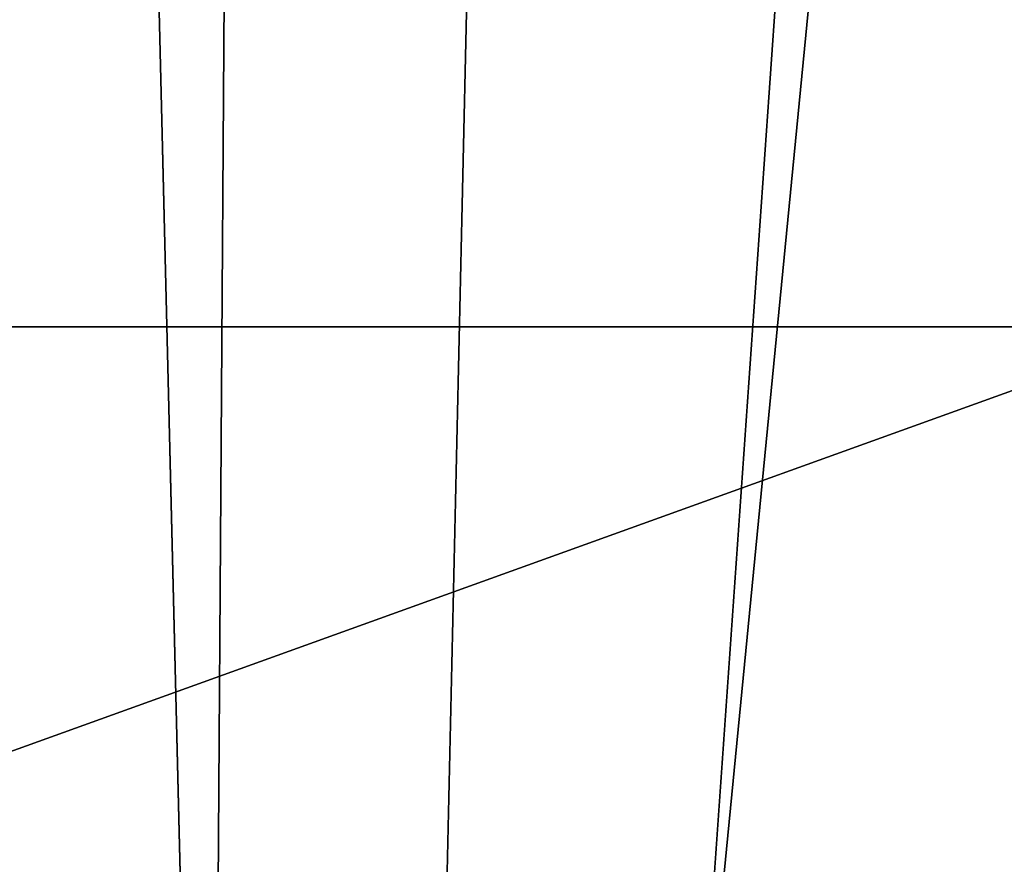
# Model space of a CAD drawing. Header units: millimetres. Extents: x -168 to 168, y -59 to 34.
# Tile 171 of 256: x -33.89 to -30.89, y -6.59 to -4.02. Entities that reach past the tile are written whole.
import ezdxf

# ---------------------------------------------------------------- set-up
doc = ezdxf.new("R2010")
doc.units = ezdxf.units.MM
doc.header["$LTSCALE"] = 33.374815
for name, color, linetype in [('3', 7, 'CONTINUOUS'), ('33', 7, 'CONTINUOUS'), ('34', 7, 'CONTINUOUS'), ('37', 7, 'CONTINUOUS'), ('38', 7, 'CONTINUOUS')]:
    doc.layers.add(name, color=color, linetype=linetype)

msp = doc.modelspace()

# ---------------------------------------------------------------- linework, layer by layer
at = {"layer": '3', "color": 7, "linetype": 'Continuous', "true_color": 0xf5f5f5}
for points in [[(-33.5064, -23.5022, -158.4949), (-35.3034, -4.9554, -157.9384), (-38.4363, -23.5022, -157.372), (-33.5064, -23.5022, -158.4949)], [(-30.325, -4.9554, 158.9694), (-35.3061, -6.75, 157.9539), (-35.3034, -4.9554, 157.9384), (-30.325, -4.9554, 158.9694)], [(-30.3273, -6.75, 158.9849), (-35.3061, -6.75, 157.9539), (-30.325, -4.9554, 158.9694), (-30.3273, -6.75, 158.9849)], [(-30.325, -4.9554, -158.9694), (-35.3034, -4.9554, -157.9384), (-33.5064, -23.5022, -158.4949), (-30.325, -4.9554, -158.9694)], [(-28.5438, -23.5022, -159.4633), (-30.325, -4.9554, -158.9694), (-33.5064, -23.5022, -158.4949), (-28.5438, -23.5022, -159.4633)]]:
    msp.add_3dface(points, dxfattribs=at)
at = {"layer": '33', "color": 3, "linetype": 'Continuous'}
for points in [[(-38.4535, -23.643, 163.4941), (-33.4004, -23.643, 164.6007), (-38.0096, 31.8789, 161.6067), (-38.4535, -23.643, 163.4941)], [(-38.0096, 31.8789, 161.6067), (-33.4004, -23.643, 164.6007), (-33.0148, 31.8789, 162.7006), (-38.0096, 31.8789, 161.6067)], [(-33.4004, -23.643, 164.6007), (-28.3157, -23.643, 165.5512), (-33.0148, 31.8789, 162.7006), (-33.4004, -23.643, 164.6007)], [(-33.0148, 31.8789, 162.7006), (-28.3157, -23.643, 165.5512), (-27.9888, 31.8789, 163.6401), (-33.0148, 31.8789, 162.7006)]]:
    msp.add_3dface(points, dxfattribs=at)
at = {"layer": '34', "color": 3, "linetype": 'Continuous'}
for points in [[(-33.0148, 31.8789, -162.7006), (-38.4535, -23.643, -163.4941), (-38.0096, 31.8789, -161.6067), (-33.0148, 31.8789, -162.7006)], [(-33.4004, -23.643, -164.6007), (-38.4535, -23.643, -163.4941), (-33.0148, 31.8789, -162.7006), (-33.4004, -23.643, -164.6007)], [(-27.9888, 31.8789, -163.6401), (-33.4004, -23.643, -164.6007), (-33.0148, 31.8789, -162.7006), (-27.9888, 31.8789, -163.6401)], [(-28.3157, -23.643, -165.5512), (-33.4004, -23.643, -164.6007), (-27.9888, 31.8789, -163.6401), (-28.3157, -23.643, -165.5512)]]:
    msp.add_3dface(points, dxfattribs=at)
at = {"layer": '37', "color": 7, "linetype": 'Continuous', "true_color": 0xf5f5f5}
for points in [[(-37.9668, -23.85, -161.425), (-32.9778, -23.85, -162.5176), (-36.769, 29.2893, -160.2747), (-37.9668, -23.85, -161.425)], [(-36.769, 29.2893, -160.2747), (-32.9778, -23.85, -162.5176), (-31.7667, 29.2893, -161.3407), (-36.769, 29.2893, -160.2747)], [(-32.9778, -23.85, -162.5176), (-27.9573, -23.85, -163.4561), (-31.7667, 29.2893, -161.3407), (-32.9778, -23.85, -162.5176)], [(-31.7667, 29.2893, -161.3407), (-27.9573, -23.85, -163.4561), (-26.7337, 29.2893, -162.2506), (-31.7667, 29.2893, -161.3407)]]:
    msp.add_3dface(points, dxfattribs=at)
at = {"layer": '38', "color": 7, "linetype": 'Continuous', "true_color": 0xf5f5f5}
for points in [[(-32.9776, -23.85, 162.5176), (-37.9668, -23.85, 161.425), (-34.272, 29.2893, 160.8271), (-32.9776, -23.85, 162.5176)], [(-29.2537, 29.2893, 161.8152), (-32.9776, -23.85, 162.5176), (-34.272, 29.2893, 160.8271), (-29.2537, 29.2893, 161.8152)], [(-27.9573, -23.85, 163.4561), (-32.9776, -23.85, 162.5176), (-29.2537, 29.2893, 161.8152), (-27.9573, -23.85, 163.4561)]]:
    msp.add_3dface(points, dxfattribs=at)

doc.saveas('drawing.dxf')
